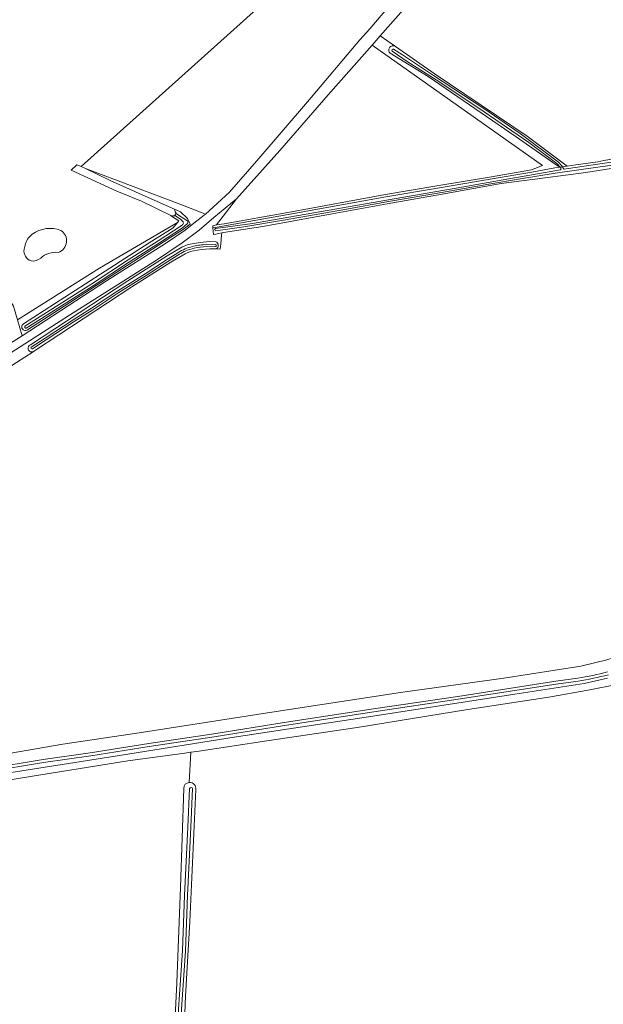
# Model space of a CAD drawing. Header units: metres. Extents: x 200031 to 204075, y 460125 to 464703.
# Tile 28 of 178: x 200956 to 201117, y 462448 to 462720. Entities that reach past the tile are written whole.
import ezdxf

# ---------------------------------------------------------------- set-up
doc = ezdxf.new("R2010")
doc.units = ezdxf.units.M
doc.header["$LTSCALE"] = 2
for name, color, linetype, lineweight in [('B-WE-GR-GRAS-GV', 253, 'Continuous', 13), ('B-WE-OG-TERREIN_ONBEGROEID-GV', 253, 'Continuous', 18), ('B-WE-OG-WATER-GV', 253, 'Continuous', 18), ('B-WE-OG-WATER_GREPPEL-GV', 253, 'Continuous', 18), ('B-WE-OG-WATER_SLOOT-GV', 253, 'Continuous', 18), ('B-WE-VH-VERHARDING_ASFALT-GV', 253, 'Continuous', 18)]:
    doc.layers.add(name, color=color, linetype=linetype, lineweight=lineweight)

msp = doc.modelspace()

# ---------------------------------------------------------------- linework, layer by layer
at = {"layer": 'B-WE-GR-GRAS-GV', "flags": 128}
for points in [[(201085.494, 462745.492), (201080.439, 462742.929), (201073.468, 462735.795), (201055.855, 462715.733), (201060.089, 462712.762), (201070.77, 462705.267), (201096.442, 462687.939), (201107.507, 462679.718), (201109.894, 462680.052), (201115.98, 462680.906), (201117.611, 462681.22), (201120.275, 462681.676), (201120.84, 462681.881), (201124.305, 462682.31), (201137.584, 462685.391), (201143.29, 462686.878), (201136.53, 462717.606), (201135.516, 462721.053), (201123.145, 462766.657), (201112.466, 462761.956), (201102.019, 462755.001), (201099.183, 462753.14), (201095.405, 462750.659)], [(201100.696, 462679.878), (201053.594, 462713.158), (201041.51, 462699.394), (201028.124, 462683.997), (201016.178, 462670.701), (201010.659, 462663.454), (201010.664, 462663.455), (201012.753, 462663.776), (201030.358, 462666.926), (201057.297, 462671.824), (201071.52, 462674.246), (201086.071, 462676.671), (201097.619, 462678.669)]]:
    msp.add_lwpolyline(points, close=True, dxfattribs=at)
for points in [[(201025.247, 462726.41), (200973.235, 462679.558), (200974.42, 462679.056), (201000.795, 462669.053), (201006.701, 462666.786), (201007.563, 462666.454), (201008.57, 462667.355), (201014.259, 462672.457), (201022.281, 462681.849), (201035.791, 462697.503), (201050.229, 462714.627), (201052.999, 462717.602), (201059.765, 462725.741), (201060.11, 462730.341), (201050.85, 462742.776), (201033.581, 462729.475), (201031.27, 462727.695), (201026.442, 462726.242)], [(200934.111, 462720.607), (200940.841, 462673.721), (200942.965, 462661.375), (200944.691, 462655.268), (200950.215, 462647.952), (200954.552, 462641.008), (200955.644, 462637.267), (200978.315, 462651.484), (200999.875, 462664.118), (201000.239, 462664.55), (200998.241, 462665.908), (200998.059, 462666.032), (200989.922, 462670.031), (200983.096, 462672.741), (200970.516, 462678.619), (200972.093, 462680.043), (200973.235, 462679.558), (201025.247, 462726.41)], [(201060.089, 462712.762), (201055.855, 462715.733), (201054.709, 462714.428), (201053.594, 462713.158), (201100.696, 462679.878), (201097.619, 462678.669), (201086.071, 462676.671), (201071.52, 462674.246), (201057.297, 462671.824), (201030.358, 462666.926), (201012.753, 462663.776)], [(201012.753, 462663.776), (201010.664, 462663.455), (201010.659, 462663.454), (201009.59, 462663.177), (201009.636, 462662.616), (201010.259, 462662.701), (201010.791, 462662.839), (201012.856, 462663.156), (201030.47, 462666.307), (201057.406, 462671.205), (201071.624, 462673.626), (201086.176, 462676.051), (201097.73, 462678.05), (201104.089, 462679.238), (201105.412, 462679.424), (201104.458, 462680.085), (201093.359, 462687.78), (201069.074, 462704.435), (201058.597, 462710.869)], [(201180.174, 462692.926), (201171.806, 462690.699), (201154.54, 462686.031), (201131.556, 462680.732), (201119.597, 462679.036), (201112.603, 462677.976), (201101.378, 462676.48), (201089.287, 462674.943), (201072.972, 462671.97), (201057.789, 462669.307), (201042.607, 462666.477), (201023.462, 462662.98), (201012.538, 462661.353), (201012.109, 462661.255), (201012.041, 462660.595), (201011.797, 462658.213), (201011.653, 462656.78), (201010.536, 462656.82)], [(200957.333, 462636.09), (200974.477, 462647.157), (200992.054, 462658.478), (200998.655, 462662.669), (200999.875, 462664.118), (200978.315, 462651.484), (200955.644, 462637.267), (200956.935, 462632.843), (200980.272, 462647.974), (200996.558, 462658.316), (201001.995, 462661.964), (201004.413, 462663.952), (201006.434, 462665.536), (201007.328, 462666.244), (201007.563, 462666.454), (201006.701, 462666.786), (201000.795, 462669.053), (200974.42, 462679.056), (200981.236, 462675.761), (200991.731, 462670.989), (200999.004, 462667.785)], [(201010.536, 462656.82), (201011.653, 462656.78), (201011.797, 462658.213), (201012.041, 462660.595), (201012.109, 462661.255), (201010.408, 462660.868), (201009.785, 462660.777), (201009.636, 462662.616), (201009.59, 462663.177), (201010.659, 462663.454), (201016.178, 462670.701), (201009.935, 462665.499), (201005.864, 462661.963), (201001.124, 462658.522), (200994.062, 462653.726), (200970.082, 462638.517), (200951.509, 462626.621)], [(200999.004, 462667.785), (201000.71, 462667.033), (201002.662, 462665.267), (201003.385, 462663.698), (201001.29, 462662.063), (200998.034, 462660.078), (200985.974, 462652.28), (200958.441, 462634.507)], [(200958.906, 462630.106), (200959.309, 462630.365), (200986.138, 462648), (200996.974, 462654.91), (201001.067, 462657.291), (201002.82, 462658.002), (201006.09, 462658.621), (201008.7, 462658.888), (201010.47, 462658.824)], [(201010.536, 462656.82), (201008.766, 462656.884), (201006.378, 462656.641), (201003.388, 462656.074), (201001.951, 462655.491), (200998.014, 462653.202), (200987.226, 462646.322), (200960.399, 462628.687), (200959.969, 462628.412), (200955.387, 462625.471), (200914.895, 462599.489), (200899.185, 462589.21), (200905.748, 462576.919), (200899.591, 462573.216), (200910.621, 462556.831), (200892.729, 462544.903), (200895.464, 462541.442), (200907.269, 462521.993)], [(200957.48, 462656.707), (200957.766, 462657.852)], [(200957.766, 462657.852), (200957.48, 462656.707)], [(200955.387, 462625.471), (200959.969, 462628.412)], [(200857.994, 462470.934), (200859.572, 462468.637), (200876.731, 462480.5), (200888.982, 462487.98), (200910.132, 462502.276), (200921.434, 462509.581), (200927.513, 462512.675), (200949.001, 462516.633), (200968.191, 462520.003), (200989.252, 462523.158), (201025.952, 462528.805), (201061.477, 462534.245), (201089.975, 462538.218), (201111.296, 462541.488), (201118.405, 462543.299), (201125.408, 462545.492), (201152.509, 462556.082), (201192.407, 462571.726), (201214.43, 462580.284), (201215.695, 462580.85), (201214.835, 462585.427)], [(201118.626, 462538.205), (201112.169, 462536.749), (201092.987, 462533.752), (201053.789, 462527.717), (201015.49, 462521.923), (200984.42, 462516.957), (200955.147, 462512.34), (200945.688, 462511.059), (200936.93, 462509.651), (200928.414, 462507.144), (200922.005, 462504.022), (200913.508, 462499.281), (200903.312, 462492.268), (200892.402, 462484.618), (200877.43, 462474.459), (200869.457, 462468.984), (200859.892, 462462.285), (200843.696, 462450.907), (200840.219, 462448.425)], [(200841.332, 462446.38), (200879.156, 462472.412), (200906.205, 462491.416), (200916.385, 462498.272), (200921.787, 462502.119), (200926.803, 462504.396), (200932.227, 462505.842), (200940.013, 462507.809), (200946.805, 462509.034), (200956.396, 462510.583), (200986.134, 462515.404), (201001.898, 462517.525), (201003.504, 462517.741), (201005.186, 462517.967), (201024.503, 462520.865), (201049.514, 462524.579), (201080.084, 462529.574), (201102.397, 462532.965), (201113.751, 462534.995), (201121.175, 462536.492)], [(201121.175, 462536.492), (201113.751, 462534.995), (201102.397, 462532.965), (201080.084, 462529.574), (201049.514, 462524.579), (201024.503, 462520.865), (201005.186, 462517.967), (201003.504, 462517.741), (201003.113, 462509.421)], [(201003.113, 462509.421), (201003.504, 462517.741), (201001.898, 462517.525), (200986.134, 462515.404), (200956.396, 462510.583), (200946.805, 462509.034), (200940.013, 462507.809), (200932.227, 462505.842)], [(201000.911, 462394.314), (200998.824, 462418.94), (200998.505, 462429.594), (200999.652, 462454.065), (201000.729, 462480.513), (201001.589, 462507.749)], [(201004.885, 462507.428), (201003.284, 462470.999), (201002.081, 462450.39), (201000.989, 462421.794), (201002.005, 462409.672), (201003.2, 462394.54)]]:
    msp.add_lwpolyline(points, dxfattribs=at)
at = {"layer": 'B-WE-GR-GRAS-GV'}
for points in [[(201058.401, 462712.379, -0.420785), (201060.089, 462712.762)], [(201058.597, 462710.869, -0.3535315), (201058.401, 462712.379)], [(200959.731, 462660.858, -0.2621966), (200967.683, 462661.911)], [(200967.683, 462661.911, 0.2621966), (200959.731, 462660.858)], [(200967.683, 462661.911, -0.6258637), (200966.967, 462655.849)], [(200966.967, 462655.849, 0.6258637), (200967.683, 462661.911)], [(200957.766, 462657.852, -0.1760113), (200959.731, 462660.858)], [(200959.731, 462660.858, 0.1760113), (200957.766, 462657.852)], [(201010.47, 462658.824, -0.6247968), (201010.536, 462656.82)], [(200959.411, 462653.52, -0.3505157), (200957.48, 462656.707)], [(200957.48, 462656.707, 0.3505157), (200959.411, 462653.52)], [(200966.967, 462655.849, 0.2168164), (200962.087, 462654.291)], [(200962.087, 462654.291, -0.2168164), (200966.967, 462655.849)], [(200962.087, 462654.291, -0.2321701), (200959.411, 462653.52)], [(200959.411, 462653.52, 0.2321701), (200962.087, 462654.291)], [(200958.441, 462634.507, -1.0865361), (200957.333, 462636.09)], [(200959.969, 462628.412, -0.8277975), (200958.906, 462630.106)], [(201001.589, 462507.749, -0.3916544), (201003.113, 462509.421)], [(201003.113, 462509.421, -0.5007322), (201004.885, 462507.428)]]:
    msp.add_lwpolyline(points, format="xyb", dxfattribs=at)
at = {"layer": 'B-WE-OG-TERREIN_ONBEGROEID-GV', "flags": 128}
msp.add_lwpolyline([(200934.392, 462686.346), (200933.748, 462686.148), (200938.986, 462662.333), (200940.922, 462655.598), (200947.064, 462642.758), (200950.262, 462637.201), (200950.989, 462634.347), (200952.34, 462635.194), (200953.16, 462632.631), (200953.01, 462630.298), (200956.935, 462632.843), (200955.644, 462637.267), (200954.552, 462641.008), (200950.215, 462647.952), (200944.691, 462655.268), (200942.965, 462661.375), (200940.841, 462673.721), (200934.111, 462720.607), (200932.876, 462734.919), (200933.805, 462740.097), (200936.858, 462744.079)], dxfattribs=at)
at = {"layer": 'B-WE-OG-WATER-GV'}
for points in [[(200999.614, 462666.499, 0.8217239), (200999.268, 462665.928)], [(201001.386, 462664.284, -0.3800652), (201001.33, 462663.585)], [(201002.625, 462663.839, 0.4244159), (201002.422, 462664.71)], [(200957.747, 462635.518, 0.7307579), (200958.104, 462634.951)]]:
    msp.add_lwpolyline(points, format="xyb", dxfattribs=at)
at = {"layer": 'B-WE-OG-WATER-GV', "flags": 128}
for points in [[(200999.268, 462665.928), (201000.829, 462664.907), (201001.386, 462664.284)], [(201002.422, 462664.71), (200999.614, 462666.499)], [(201001.33, 462663.585), (201000.848, 462663.193), (200994.522, 462659.101), (200986.212, 462653.838), (200976.231, 462647.2), (200967.153, 462641.439), (200957.747, 462635.518)], [(200958.104, 462634.951), (200967.511, 462640.873), (200976.596, 462646.639), (200986.576, 462653.277), (200994.882, 462658.537), (201001.212, 462662.631), (201002.625, 462663.839)]]:
    msp.add_lwpolyline(points, dxfattribs=at)
at = {"layer": 'B-WE-OG-WATER_GREPPEL-GV', "flags": 128}
for points in [[(200999.004, 462667.785), (200991.731, 462670.989), (200981.236, 462675.761), (200974.42, 462679.056), (200973.235, 462679.558), (200972.093, 462680.043), (200970.516, 462678.619), (200983.096, 462672.741), (200989.922, 462670.031), (200998.059, 462666.032)], [(200998.059, 462666.032), (200998.241, 462665.908)]]:
    msp.add_lwpolyline(points, dxfattribs=at)
at = {"layer": 'B-WE-OG-WATER_GREPPEL-GV'}
for points in [[(200999.614, 462666.499, -0.1439642), (200999.004, 462667.785)], [(200998.241, 462665.908, -0.1149893), (200999.268, 462665.928)], [(200999.268, 462665.928, -0.8217239), (200999.614, 462666.499)]]:
    msp.add_lwpolyline(points, format="xyb", dxfattribs=at)
at = {"layer": 'B-WE-OG-WATER_SLOOT-GV'}
for points in [[(201060.089, 462712.762, 0.420785), (201058.401, 462712.379)], [(201058.401, 462712.379, 0.3535315), (201058.597, 462710.869)], [(201059.175, 462711.465, -0.8725867), (201059.559, 462711.998)], [(201059.559, 462711.998, 0.8725867), (201059.175, 462711.465)], [(201105.644, 462678.647, 0.2282527), (201105.761, 462678.849)], [(201105.761, 462678.849, -0.2282527), (201105.644, 462678.647)], [(201106.451, 462678.998, 0.2152902), (201106.777, 462678.832)], [(201106.777, 462678.832, -0.2152902), (201106.451, 462678.998)], [(200999.004, 462667.785, 0.1439642), (200999.614, 462666.499)], [(200999.268, 462665.928, 0.1149893), (200998.241, 462665.908)], [(201001.33, 462663.585, 0.3800652), (201001.386, 462664.284)], [(201002.422, 462664.71, -0.4244159), (201002.625, 462663.839)], [(201010.44, 462661.834, -0.7751506), (201010.347, 462662.446)], [(201010.347, 462662.446, 0.7751506), (201010.44, 462661.834)], [(201010.536, 462656.82, 0.6247968), (201010.47, 462658.824)], [(200999.642, 462655.557, -0.0722716), (201003.438, 462657.349)], [(201003.438, 462657.349, 0.0722716), (200999.642, 462655.557)], [(201003.611, 462656.798, 0.0724302), (200999.947, 462655.068)], [(200999.947, 462655.068, -0.0724302), (201003.611, 462656.798)], [(201003.438, 462657.349, -0.06831), (201006.973, 462657.968)], [(201006.973, 462657.968, 0.06831), (201003.438, 462657.349)], [(201006.999, 462657.392, 0.0684431), (201003.611, 462656.798)], [(201003.611, 462656.798, -0.0684431), (201006.999, 462657.392)], [(201010.394, 462658.074, -0.5860552), (201010.412, 462657.497)], [(201010.412, 462657.497, 0.5860552), (201010.394, 462658.074)], [(200957.333, 462636.09, 1.0865361), (200958.441, 462634.507)], [(200958.104, 462634.951, -0.7307579), (200957.747, 462635.518)], [(200958.906, 462630.106, 0.8277975), (200959.969, 462628.412)], [(200959.784, 462629.187, -0.7615172), (200959.47, 462629.671)], [(200959.47, 462629.671, 0.7615172), (200959.784, 462629.187)], [(201110.386, 462538.253, 0.0298826), (201118.647, 462539.982)], [(201118.647, 462539.982, -0.0298826), (201110.386, 462538.253)], [(201118.857, 462539.177, -0.02984), (201110.52, 462537.432)], [(201110.52, 462537.432, 0.02984), (201118.857, 462539.177)], [(201003.113, 462509.421, 0.3916544), (201001.589, 462507.749)], [(201004.885, 462507.428, 0.5007322), (201003.113, 462509.421)], [(201003.209, 462507.726, -0.7620663), (201004.038, 462507.686)], [(201004.038, 462507.686, 0.7620663), (201003.209, 462507.726)]]:
    msp.add_lwpolyline(points, format="xyb", dxfattribs=at)
at = {"layer": 'B-WE-OG-WATER_SLOOT-GV', "flags": 128}
for points in [[(201058.597, 462710.869), (201069.074, 462704.435), (201093.359, 462687.78), (201104.458, 462680.085), (201105.412, 462679.424), (201105.575, 462679.447), (201104.621, 462680.414), (201096.887, 462686.202), (201083.044, 462695.712), (201071.266, 462703.529), (201063.521, 462708.447), (201059.175, 462711.465)], [(201059.175, 462711.465), (201063.521, 462708.447), (201071.266, 462703.529), (201083.044, 462695.712), (201096.887, 462686.202), (201104.621, 462680.414), (201105.575, 462679.447), (201106.165, 462679.529), (201106.133, 462679.589), (201105.922, 462679.899), (201105.063, 462680.768), (201094.508, 462688.682), (201084.44, 462695.66), (201070.539, 462704.774), (201062.028, 462710.494), (201059.559, 462711.998)], [(201059.559, 462711.998), (201062.028, 462710.494), (201070.539, 462704.774), (201084.44, 462695.66), (201094.508, 462688.682), (201105.063, 462680.768), (201105.922, 462679.899), (201106.133, 462679.589), (201106.165, 462679.529), (201107.507, 462679.718), (201096.442, 462687.939), (201070.77, 462705.267), (201060.089, 462712.762)], [(201180.132, 462693.466), (201169.953, 462690.795), (201154.891, 462686.701), (201140.473, 462683.175), (201128.217, 462681.112), (201116.57, 462679.491), (201104.121, 462677.736), (201094.544, 462676.153), (201085.863, 462674.678), (201073.301, 462672.463), (201058.153, 462669.9), (201046.06, 462667.717), (201029.708, 462664.814), (201018.165, 462662.935), (201010.44, 462661.834)], [(201010.44, 462661.834), (201018.165, 462662.935), (201029.708, 462664.814), (201046.06, 462667.717), (201058.153, 462669.9), (201073.301, 462672.463), (201085.863, 462674.678), (201094.544, 462676.153), (201104.121, 462677.736), (201116.57, 462679.491), (201128.217, 462681.112), (201140.473, 462683.175), (201154.891, 462686.701), (201169.953, 462690.795), (201180.132, 462693.466)], [(201144.441, 462686.12), (201144.22, 462687.12), (201143.29, 462686.878), (201137.584, 462685.391), (201124.305, 462682.31), (201120.84, 462681.881), (201120.275, 462681.676), (201117.611, 462681.22), (201115.98, 462680.906), (201109.894, 462680.052)], [(201106.777, 462678.832), (201107.237, 462678.906), (201120.273, 462680.907), (201135.822, 462683.49), (201140.858, 462684.67), (201144.227, 462685.613)], [(201144.227, 462685.613), (201140.858, 462684.67), (201135.822, 462683.49), (201120.273, 462680.907), (201107.237, 462678.906), (201106.777, 462678.832)], [(201105.761, 462678.849), (201105.712, 462679.308), (201105.575, 462679.447), (201105.412, 462679.424), (201104.089, 462679.238), (201097.73, 462678.05), (201086.176, 462676.051), (201071.624, 462673.626), (201057.406, 462671.205), (201030.47, 462666.307), (201012.856, 462663.156), (201010.791, 462662.839), (201010.259, 462662.701), (201009.636, 462662.616), (201009.785, 462660.777), (201010.408, 462660.868), (201012.109, 462661.255), (201012.538, 462661.353), (201023.462, 462662.98), (201042.607, 462666.477), (201057.789, 462669.307), (201072.972, 462671.97), (201089.287, 462674.943), (201101.378, 462676.48), (201112.603, 462677.976), (201119.597, 462679.036)], [(201010.347, 462662.446), (201020.539, 462663.864), (201043.314, 462667.804), (201061.8, 462671.051), (201076.795, 462673.57), (201092.917, 462676.45), (201104.054, 462678.388), (201105.644, 462678.647)], [(201105.644, 462678.647), (201104.054, 462678.388), (201092.917, 462676.45), (201076.795, 462673.57), (201061.8, 462671.051), (201043.314, 462667.804), (201020.539, 462663.864), (201010.347, 462662.446)], [(201106.451, 462678.998), (201106.165, 462679.529), (201105.575, 462679.447), (201105.712, 462679.308), (201105.761, 462678.849)], [(201109.894, 462680.052), (201107.507, 462679.718), (201106.165, 462679.529), (201106.451, 462678.998)], [(200958.441, 462634.507), (200985.974, 462652.28), (200998.034, 462660.078), (201001.29, 462662.063), (201003.385, 462663.698), (201002.662, 462665.267), (201000.71, 462667.033), (200999.004, 462667.785)], [(200998.241, 462665.908), (201000.239, 462664.55), (200999.875, 462664.118), (200998.655, 462662.669), (200992.054, 462658.478), (200974.477, 462647.157), (200957.333, 462636.09)], [(201001.386, 462664.284), (201000.829, 462664.907), (200999.268, 462665.928)], [(200999.614, 462666.499), (201002.422, 462664.71)], [(200957.747, 462635.518), (200967.153, 462641.439), (200976.231, 462647.2), (200986.212, 462653.838), (200994.522, 462659.101), (201000.848, 462663.193), (201001.33, 462663.585)], [(201002.625, 462663.839), (201001.212, 462662.631), (200994.882, 462658.537), (200986.576, 462653.277), (200976.596, 462646.639), (200967.511, 462640.873), (200958.104, 462634.951)], [(201010.47, 462658.824), (201008.7, 462658.888), (201006.09, 462658.621), (201002.82, 462658.002), (201001.067, 462657.291), (200996.974, 462654.91), (200986.138, 462648), (200959.309, 462630.365), (200958.906, 462630.106)], [(200959.969, 462628.412), (200960.399, 462628.687), (200987.226, 462646.322), (200998.014, 462653.202), (201001.951, 462655.491), (201003.388, 462656.074), (201006.378, 462656.641), (201008.766, 462656.884), (201010.536, 462656.82)], [(201006.973, 462657.968), (201010.394, 462658.074)], [(201010.394, 462658.074), (201006.973, 462657.968)], [(201010.412, 462657.497), (201006.999, 462657.392)], [(201006.999, 462657.392), (201010.412, 462657.497)], [(200959.47, 462629.671), (200963.308, 462632.161), (200971.047, 462637.215), (200976.156, 462640.486), (200983.371, 462645.24), (200990.896, 462649.943), (200996.859, 462653.829), (200999.642, 462655.557)], [(200999.642, 462655.557), (200996.859, 462653.829), (200990.896, 462649.943), (200983.371, 462645.24), (200976.156, 462640.486), (200971.047, 462637.215), (200963.308, 462632.161), (200959.47, 462629.671)], [(200999.947, 462655.068), (200997.169, 462653.342), (200991.207, 462649.457), (200983.682, 462644.755), (200976.471, 462640.002), (200971.361, 462636.73), (200963.623, 462631.678), (200959.784, 462629.187)], [(200959.784, 462629.187), (200963.623, 462631.678), (200971.361, 462636.73), (200976.471, 462640.002), (200983.682, 462644.755), (200991.207, 462649.457), (200997.169, 462653.342), (200999.947, 462655.068)], [(201118.405, 462543.299), (201111.296, 462541.488), (201089.975, 462538.218), (201061.477, 462534.245), (201025.952, 462528.805), (200989.252, 462523.158), (200968.191, 462520.003), (200949.001, 462516.633), (200927.513, 462512.675), (200921.434, 462509.581), (200910.132, 462502.276), (200888.982, 462487.98), (200876.731, 462480.5), (200859.572, 462468.637), (200860.085, 462467.89), (200854.966, 462464.204), (200845.899, 462458.157)], [(200840.219, 462448.425), (200843.696, 462450.907), (200859.892, 462462.285), (200869.457, 462468.984), (200877.43, 462474.459), (200892.402, 462484.618), (200903.312, 462492.268), (200913.508, 462499.281), (200922.005, 462504.022), (200928.414, 462507.144), (200936.93, 462509.651), (200945.688, 462511.059), (200955.147, 462512.34), (200984.42, 462516.957), (201015.49, 462521.923), (201053.789, 462527.717), (201092.987, 462533.752), (201112.169, 462536.749), (201118.626, 462538.205)], [(200930.457, 462510.12), (200936.275, 462511.383), (200947.111, 462513.192), (200962.744, 462515.721), (200975.759, 462517.584), (200991.931, 462520.183), (201009.884, 462522.844), (201029.33, 462525.973), (201054.002, 462529.709), (201077.248, 462533.197), (201104.301, 462537.35), (201110.386, 462538.253)], [(201110.386, 462538.253), (201104.301, 462537.35), (201077.248, 462533.197), (201054.002, 462529.709), (201029.33, 462525.973), (201009.884, 462522.844), (200991.931, 462520.183), (200975.759, 462517.584), (200962.744, 462515.721), (200947.111, 462513.192), (200936.275, 462511.383), (200930.457, 462510.12)], [(201110.52, 462537.432), (201104.425, 462536.528), (201077.373, 462532.375), (201054.126, 462528.887), (201029.458, 462525.151), (201010.011, 462522.022), (200992.058, 462519.361), (200975.884, 462516.762), (200962.869, 462514.899), (200947.246, 462512.371), (200936.432, 462510.566), (200930.648, 462509.31)], [(200930.648, 462509.31), (200936.432, 462510.566), (200947.246, 462512.371), (200962.869, 462514.899), (200975.884, 462516.762), (200992.058, 462519.361), (201010.011, 462522.022), (201029.458, 462525.151), (201054.126, 462528.887), (201077.373, 462532.375), (201104.425, 462536.528), (201110.52, 462537.432)], [(201001.589, 462507.749), (201000.729, 462480.513), (200999.652, 462454.065), (200998.505, 462429.594), (200998.824, 462418.94), (201000.911, 462394.314)], [(200999.566, 462421.027), (200999.584, 462431.631), (201000.146, 462446.794), (201001.227, 462462.93), (201001.822, 462478.168), (201002.706, 462497.092), (201003.209, 462507.726)], [(201003.209, 462507.726), (201002.706, 462497.092), (201001.822, 462478.168), (201001.227, 462462.93), (201000.146, 462446.794), (200999.584, 462431.631), (200999.566, 462421.027)], [(201004.038, 462507.686), (201003.535, 462497.053), (201002.652, 462478.132), (201002.056, 462462.886), (201000.975, 462446.751), (201000.414, 462431.615), (201000.396, 462421.044)], [(201000.396, 462421.044), (201000.414, 462431.615), (201000.975, 462446.751), (201002.056, 462462.886), (201002.652, 462478.132), (201003.535, 462497.053), (201004.038, 462507.686)], [(201003.2, 462394.54), (201002.005, 462409.672), (201000.989, 462421.794), (201002.081, 462450.39), (201003.284, 462470.999), (201004.885, 462507.428)]]:
    msp.add_lwpolyline(points, dxfattribs=at)
at = {"layer": 'B-WE-VH-VERHARDING_ASFALT-GV', "flags": 128}
for points in [[(200951.509, 462626.621), (200970.082, 462638.517), (200994.062, 462653.726), (201001.124, 462658.522), (201005.864, 462661.963), (201009.935, 462665.499), (201016.178, 462670.701), (201028.124, 462683.997), (201041.51, 462699.394), (201053.594, 462713.158), (201054.709, 462714.428), (201055.855, 462715.733), (201073.468, 462735.795)], [(201059.765, 462725.741), (201052.999, 462717.602), (201050.229, 462714.627), (201035.791, 462697.503), (201022.281, 462681.849), (201014.259, 462672.457), (201008.57, 462667.355), (201007.563, 462666.454), (201007.328, 462666.244), (201006.434, 462665.536), (201004.413, 462663.952), (201001.995, 462661.964), (200996.558, 462658.316), (200980.272, 462647.974), (200956.935, 462632.843), (200953.01, 462630.298)]]:
    msp.add_lwpolyline(points, dxfattribs=at)

doc.saveas('drawing.dxf')
